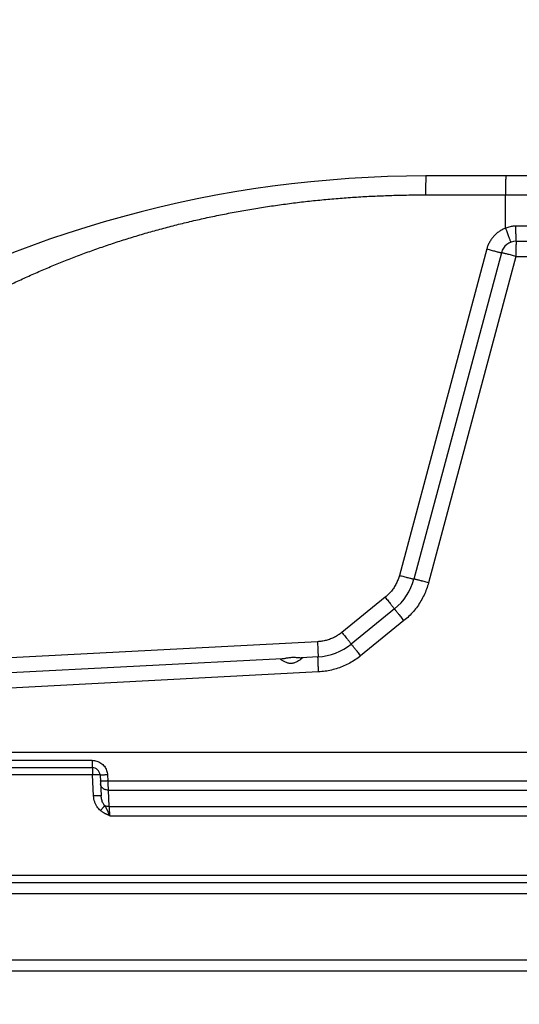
# Model space of a CAD drawing. Extents: x 0 to 594, y 0 to 420.
# Tile 25 of 64: x 257 to 283, y 181 to 233. Entities that reach past the tile are written whole.
import ezdxf

# ---------------------------------------------------------------- set-up
doc = ezdxf.new("R2010")
doc.units = 0
doc.header["$LTSCALE"] = 32.67
doc.layers.get('0').update_dxf_attribs({"linetype": 'CONTINUOUS'})
doc.layers.add('DRIV_DIM', color=7, linetype='CONTINUOUS')
doc.styles.get("Standard").update_dxf_attribs({"font": 'txt', "width": 0.8})
doc.dimstyles.new('DIMSTYLE_1', dxfattribs={"dimtxt": 3.8, "dimasz": 1.8, "dimexe": 0.18, "dimexo": 0.0625, "dimgap": 0.09, "dimtad": 1, "dimdec": 3, "dimlfac": 5, "dimtxsty": 'STANDARD', "dimblk": 'OPEN', "dimblk1": 'OPEN', "dimblk2": 'OPEN', "dimcen": 0.09, "dimazin": 3, "dimtp": 0.001, "dimtm": 0.001, "dimtfac": 1, "dimtdec": 3, "dimtofl": 0, "dimtmove": 0, "dimatfit": 3, "dimtolj": 1})

# ---------------------------------------------------------------- blocks, each defined once
blk = doc.blocks.new('_OPEN')
at = {"color": 0, "linetype": 'BYBLOCK'}
for p, q in [((0, 0), (-1, 0.342)), ((-1, -0.342), (0, 0)), ((-1, 0), (0, 0))]:
    blk.add_line(p, q, dxfattribs=at)
blk = doc.blocks.new('*D31')
at = {"layer": 'DRIV_DIM', "color": 2, "linetype": 'CONTINUOUS'}
for p, q in [((248.147, 261.71), (420.585, 261.71)), ((418.585, 261.71), (418.585, 195.81)), ((418.585, 129.91), (418.585, 195.81)), ((392.248, 129.91), (420.585, 129.91))]:
    blk.add_line(p, q, dxfattribs=at)
at = {"layer": 'DRIV_DIM', "color": 2, "linetype": 'CONTINUOUS', "xscale": 1.8, "yscale": 1.8, "zscale": 1.8}
for p, rotation in [((418.585, 261.71), 90), ((418.585, 129.91), 270)]:
    blk.add_blockref('_OPEN', p, dxfattribs=dict(at, rotation=rotation))

msp = doc.modelspace()

# ---------------------------------------------------------------- linework, layer by layer
at = {"color": 7, "linetype": 'CONTINUOUS'}
for p, q in [((290.70546, 224.41009), (277.74751, 224.41009)), ((282.45034, 221.01009), (309.34137, 221.01009)), ((281.6776, 220.41715), (277.12454, 203.42491)), ((276.1147, 201.8699), (273.85745, 200.04201)), ((270.25287, 199.27935), (235.18494, 197.44152)), ((272.12646, 199.37754), (271.25259, 199.33174)), ((231.35005, 194.41009), (313.95494, 194.41009)), ((253.12709, 193.61009), (260.36792, 193.61009)), ((260.76737, 193.23102), (260.82467, 192.13771)), ((296.91053, 187.61009), (249.25373, 187.61009)), ((294.48375, 183.01009), (245.35064, 183.01009))]:
    msp.add_line(p, q, dxfattribs=at)
at = {"color": 9, "linetype": 'CONTINUOUS'}
for p, q in [((281.89544, 221.69183), (281.89584, 223.42754)), ((281.89584, 223.42754), (291.70531, 223.42754)), ((291.73378, 221.79613), (282.42028, 221.79613)), ((280.91819, 220.61024), (276.36513, 203.61798)), ((282.43678, 220.22323), (277.88394, 203.2318)), ((275.62459, 202.47766), (273.36731, 200.64975)), ((276.60484, 201.26215), (274.34756, 199.43424)), ((272.09794, 200.16249), (242.59042, 198.61606)), ((272.15502, 198.5926), (242.55834, 197.04151)), ((253.12043, 193.98916), (260.36126, 193.98916)), ((260.37457, 193.23102), (253.13375, 193.23102)), ((260.43187, 192.13771), (260.37457, 193.23102)), ((261.16016, 193.23102), (261.17671, 192.91537)), ((261.17671, 192.91537), (284.30498, 192.91537)), ((261.18802, 192.44217), (261.2334, 191.57638)), ((261.18802, 192.44217), (284.29977, 192.44217)), ((261.2334, 191.57638), (284.25439, 191.57638)), ((261.2717, 191.10315), (284.20999, 191.10315)), ((296.90387, 187.98916), (249.24707, 187.98916)), ((294.76992, 187.04149), (250.21919, 187.04149)), ((294.83598, 183.57869), (250.14205, 183.57869))]:
    msp.add_line(p, q, dxfattribs=at)
at = {"color": 7, "linetype": 'CONTINUOUS'}
for centre, radius, start, end in [((277.7475, 164.41009), 60, 89.999999, 120.5406424), ((282.45034, 220.21009), 0.8, 90.000065, 165.000353), ((274.22676, 204.20135), 3, 308.99961, 345.000354), ((271.96947, 202.37343), 3, 272.999647, 309.000383), ((260.36792, 193.21009), 0.4, 3.001425, 90.000037)]:
    msp.add_arc(centre, radius, start, end, dxfattribs=at)
at = {"color": 9, "linetype": 'CONTINUOUS'}
for points, knots in [([(277.7475, 224.41009), (277.74409, 224.41009), (277.74688, 224.38926), (277.74073, 224.36689), (277.74104, 224.31441), (277.73806, 224.24964), (277.73661, 224.1658), (277.73514, 224.08448), (277.73442, 224.03089), (277.73416, 224.01026)], [0, 0, 0, 0, 0.02554556, 0.09986623, 0.22184813, 0.3891183, 0.59836641, 0.84543648, 1, 1, 1, 1]), ([(281.91251, 224.41009), (281.9091, 224.41009), (281.91189, 224.38926), (281.90574, 224.36689), (281.90605, 224.31441), (281.90306, 224.24964), (281.90161, 224.1658), (281.90015, 224.08448), (281.89942, 224.03089), (281.89917, 224.01026)], [0, 0, 0, 0, 0.02554559, 0.09986628, 0.22184819, 0.38911836, 0.59836646, 0.84543651, 1, 1, 1, 1]), ([(277.73416, 224.01026), (277.73395, 223.99352), (277.73329, 223.93576), (277.73235, 223.83419), (277.73151, 223.70353), (277.73099, 223.56704), (277.73085, 223.47439), (277.73084, 223.42754)], [0, 0, 0, 0, 0.08616147, 0.29729149, 0.52300263, 0.75880308, 1, 1, 1, 1]), ([(281.89917, 224.01026), (281.89896, 223.99352), (281.8983, 223.93576), (281.89735, 223.83419), (281.89652, 223.70353), (281.89599, 223.56704), (281.89586, 223.47439), (281.89584, 223.42754)], [0, 0, 0, 0, 0.08616149, 0.29729151, 0.52300263, 0.75880308, 1, 1, 1, 1]), ([(242.59337, 208.84001), (242.78575, 209.0292), (243.17529, 209.4096), (243.76957, 209.98044), (244.37931, 210.55466), (245.00377, 211.12914), (245.64086, 211.70021), (246.28752, 212.264), (246.93972, 212.81596), (247.59218, 213.35107), (248.23976, 213.86506), (248.87865, 214.35528), (249.50674, 214.82077), (250.12349, 215.26191), (250.73024, 215.68049), (251.33078, 216.0797), (251.93086, 216.46365), (252.53623, 216.83626), (253.15099, 217.20019), (253.77667, 217.55614), (254.41315, 217.90386), (255.05997, 218.24292), (255.71694, 218.57307), (256.38414, 218.89418), (257.06143, 219.20602), (257.74878, 219.50842), (258.44612, 219.80117), (259.15338, 220.08409), (259.87049, 220.35697), (260.59739, 220.61963), (261.33401, 220.87187), (262.08031, 221.11351), (262.8362, 221.34434), (263.60158, 221.56417), (264.37619, 221.77274), (265.15958, 221.96979), (265.95102, 222.15499), (266.74989, 222.32811), (267.55579, 222.48898), (268.36859, 222.6375), (269.18817, 222.77358), (270.01442, 222.89711), (270.84721, 223.00802), (271.68646, 223.1062), (272.53206, 223.19157), (273.3839, 223.26403), (274.24191, 223.32351), (275.10606, 223.36991), (275.97616, 223.40315), (276.85177, 223.42312), (277.43731, 223.42754), (277.73084, 223.42754)], [0, 0, 0, 0, 0.02067403, 0.04171707, 0.06313731, 0.08484824, 0.10672917, 0.12869039, 0.15058078, 0.17219289, 0.19334266, 0.2139256, 0.23389257, 0.25324093, 0.27202262, 0.29036947, 0.30849158, 0.32660411, 0.34483328, 0.36322731, 0.38175688, 0.40040086, 0.41918087, 0.43809066, 0.45713225, 0.47630966, 0.49562452, 0.51507812, 0.53467278, 0.55441121, 0.57429559, 0.59432835, 0.61451281, 0.63485054, 0.65534039, 0.6759757, 0.69674124, 0.71761662, 0.73860409, 0.75970562, 0.7809229, 0.80225825, 0.82371421, 0.8452933, 0.86699805, 0.88883143, 0.91079541, 0.93289513, 0.95513622, 0.97750944, 1, 1, 1, 1]), ([(277.73084, 223.42754), (278.18764, 223.42754), (279.1072, 223.42754), (280.49553, 223.42754), (281.42707, 223.42754), (281.89584, 223.42754)], [0, 0, 0, 0, 0.3290262, 0.66234733, 1, 1, 1, 1]), ([(281.89544, 221.69183), (281.83692, 221.6696), (281.72199, 221.61803), (281.55957, 221.52074), (281.40912, 221.40444), (281.27325, 221.27084), (281.15422, 221.1221), (281.05394, 220.96073), (280.97386, 220.78965), (280.93432, 220.67046), (280.91819, 220.61024)], [0, 0, 0, 0, 0.12416165, 0.24915644, 0.37466862, 0.50042423, 0.62618463, 0.75161478, 0.87634075, 1, 1, 1, 1]), ([(281.89534, 221.69179), (281.90991, 221.65341), (281.9386, 221.57769), (281.98055, 221.46652), (282.02011, 221.36109), (282.05647, 221.26385), (282.08835, 221.17738), (282.11623, 221.10299), (282.13597, 221.04459), (282.15588, 220.99823), (282.15721, 220.97624), (282.16918, 220.95906), (282.16617, 220.95792)], [0, 0, 0, 0, 0.15740921, 0.3105075, 0.45563123, 0.58930764, 0.70833808, 0.80987464, 0.8914886, 0.95122936, 0.98767444, 1, 1, 1, 1]), ([(282.42028, 221.79613), (282.39127, 221.79613), (282.32997, 221.79417), (282.23337, 221.78456), (282.12762, 221.76601), (282.01314, 221.73614), (281.93539, 221.70826), (281.89544, 221.69182)], [0, 0, 0, 0, 0.16163159, 0.34148458, 0.54053445, 0.75928114, 1, 1, 1, 1]), ([(282.42028, 221.79613), (282.42031, 221.75493), (282.4206, 221.67365), (282.42173, 221.55434), (282.42353, 221.44121), (282.42594, 221.33689), (282.42896, 221.24418), (282.43229, 221.16444), (282.43639, 221.10202), (282.43968, 221.05226), (282.44481, 221.02911), (282.44677, 221.01009), (282.45034, 221.01009)], [0, 0, 0, 0, 0.15683782, 0.30947833, 0.45425186, 0.58767917, 0.70655628, 0.80803336, 0.88968771, 0.94959453, 0.98642562, 1, 1, 1, 1]), ([(282.45034, 221.01009), (282.44759, 221.01009), (282.4494, 220.99346), (282.44461, 220.97542), (282.44458, 220.93341), (282.44217, 220.88147), (282.44092, 220.81429), (282.4395, 220.73576), (282.43867, 220.66629), (282.43825, 220.62328), (282.43813, 220.6102)], [0, 0, 0, 0, 0.02060279, 0.08021488, 0.17800902, 0.31207822, 0.4797594, 0.67770695, 0.9019676, 1, 1, 1, 1]), ([(280.91819, 220.61024), (280.95789, 220.59961), (281.03623, 220.57872), (281.15126, 220.54829), (281.26036, 220.5197), (281.361, 220.49352), (281.45048, 220.47073), (281.52754, 220.45081), (281.58782, 220.43721), (281.63617, 220.42272), (281.65827, 220.42335), (281.67676, 220.41402), (281.6776, 220.41715)], [0, 0, 0, 0, 0.15731762, 0.31035844, 0.45545279, 0.58912174, 0.70816057, 0.80971585, 0.89135437, 0.95112291, 0.98760108, 1, 1, 1, 1]), ([(282.43813, 220.6102), (282.43795, 220.59044), (282.43751, 220.53559), (282.43701, 220.44407), (282.43674, 220.33483), (282.43674, 220.26069), (282.4368, 220.22321)], [0, 0, 0, 0, 0.15317489, 0.42527707, 0.70944813, 1, 1, 1, 1]), ([(282.06594, 220.32121), (282.04072, 220.32778), (281.98539, 220.34213), (281.90449, 220.36273), (281.82743, 220.38266), (281.76715, 220.39625), (281.7188, 220.41075), (281.6967, 220.41012), (281.67821, 220.41945), (281.67737, 220.41632)], [0, 0, 0, 0, 0.19528818, 0.42842805, 0.62732593, 0.78721635, 0.90427392, 0.9757168, 1, 1, 1, 1]), ([(282.43678, 220.22323), (282.39708, 220.23385), (282.31874, 220.25474), (282.20371, 220.28517), (282.12838, 220.30492), (282.0917, 220.31449)], [0, 0, 0, 0, 0.34540941, 0.68142845, 1, 1, 1, 1]), ([(282.43678, 220.22323), (282.74185, 220.22382), (283.38334, 220.22619), (284.39536, 220.23299), (285.5071, 220.24336), (286.72181, 220.25692), (288.04977, 220.2729), (289.50867, 220.28983), (291.0884, 220.3048), (292.71375, 220.31327), (294.27531, 220.31157), (295.70787, 220.29915), (297.01483, 220.27699), (298.23174, 220.24555), (299.38145, 220.20499), (300.47633, 220.15546), (301.52615, 220.09705), (302.21168, 220.05147), (302.54833, 220.02716)], [0, 0, 0, 0, 0.04549102, 0.0956579, 0.15091378, 0.21127794, 0.27680316, 0.3489515, 0.4288395, 0.51238008, 0.59132184, 0.6616934, 0.72600635, 0.78623799, 0.8432146, 0.89755208, 0.94966848, 1, 1, 1, 1]), ([(276.36513, 203.61798), (276.34526, 203.54385), (276.29773, 203.39753), (276.20389, 203.18679), (276.08853, 202.98697), (275.95291, 202.80031), (275.79856, 202.62889), (275.68423, 202.52596), (275.62459, 202.47766)], [0, 0, 0, 0, 0.16663799, 0.33332687, 0.50001503, 0.66669955, 0.83338126, 1, 1, 1, 1]), ([(276.36513, 203.61798), (276.40483, 203.60736), (276.48317, 203.58647), (276.5982, 203.55603), (276.7073, 203.52744), (276.80794, 203.50126), (276.89742, 203.47847), (276.97447, 203.45855), (277.03476, 203.44496), (277.08311, 203.43046), (277.10521, 203.43109), (277.1237, 203.42176), (277.12453, 203.42489)], [0, 0, 0, 0, 0.15731758, 0.31035837, 0.45545272, 0.58912167, 0.7081605, 0.80971579, 0.89135434, 0.95112289, 0.98760107, 1, 1, 1, 1]), ([(277.88394, 203.2318), (277.85464, 203.12245), (277.78609, 202.90581), (277.65444, 202.59101), (277.49468, 202.28855), (277.30825, 202.00146), (277.09691, 201.73248), (276.86286, 201.48415), (276.69282, 201.3334), (276.60484, 201.26215)], [0, 0, 0, 0, 0.14228555, 0.28515103, 0.42834099, 0.5716368, 0.7148304, 0.85770592, 1, 1, 1, 1]), ([(277.51309, 203.32978), (277.48788, 203.33635), (277.43255, 203.3507), (277.35165, 203.3713), (277.27459, 203.39122), (277.21431, 203.40482), (277.16596, 203.41932), (277.14386, 203.41869), (277.12537, 203.42802), (277.12453, 203.42489)], [0, 0, 0, 0, 0.1952727, 0.4284167, 0.62731822, 0.78721167, 0.90427159, 0.97571605, 1, 1, 1, 1]), ([(277.88394, 203.2318), (277.84424, 203.24242), (277.7659, 203.26331), (277.65087, 203.29374), (277.57554, 203.31348), (277.53886, 203.32306)], [0, 0, 0, 0, 0.34540931, 0.68142836, 1, 1, 1, 1]), ([(275.62459, 202.47766), (275.65039, 202.4458), (275.70126, 202.38296), (275.77588, 202.29072), (275.84653, 202.20329), (275.9117, 202.12273), (275.96928, 202.05102), (276.01953, 201.98969), (276.05673, 201.94077), (276.0913, 201.90396), (276.09881, 201.88324), (276.11719, 201.87191), (276.11472, 201.86991)], [0, 0, 0, 0, 0.15751386, 0.31067849, 0.45583684, 0.58952308, 0.70854527, 0.8100616, 0.89164828, 0.95135742, 0.9877637, 1, 1, 1, 1]), ([(276.36538, 201.55819), (276.34871, 201.57881), (276.31257, 201.62353), (276.26015, 201.68879), (276.20991, 201.75013), (276.17271, 201.79905), (276.13813, 201.83586), (276.13062, 201.85658), (276.11224, 201.8679), (276.11472, 201.86991)], [0, 0, 0, 0, 0.19880842, 0.43112251, 0.62926771, 0.78851311, 0.90505672, 0.9761165, 1, 1, 1, 1]), ([(276.60484, 201.26215), (276.57905, 201.29401), (276.52818, 201.35686), (276.45356, 201.44909), (276.40477, 201.50947), (276.38101, 201.53886)], [0, 0, 0, 0, 0.34554878, 0.68155633, 1, 1, 1, 1]), ([(273.36731, 200.64975), (273.30767, 200.60146), (273.18322, 200.51103), (272.98346, 200.39569), (272.77268, 200.30184), (272.55324, 200.23054), (272.32759, 200.18258), (272.17458, 200.1665), (272.09794, 200.16249)], [0, 0, 0, 0, 0.16661683, 0.33329718, 0.49998134, 0.66667001, 0.83336012, 1, 1, 1, 1]), ([(273.36731, 200.64975), (273.3931, 200.61789), (273.44397, 200.55504), (273.51859, 200.46281), (273.58925, 200.37538), (273.65441, 200.29481), (273.712, 200.22311), (273.76224, 200.16177), (273.79944, 200.11285), (273.83402, 200.07604), (273.84153, 200.05533), (273.85991, 200.044), (273.85743, 200.04199)], [0, 0, 0, 0, 0.1575138, 0.31067838, 0.45583672, 0.58952295, 0.70854516, 0.81006151, 0.89164822, 0.95135739, 0.98776369, 1, 1, 1, 1]), ([(272.09794, 200.16249), (272.10008, 200.12137), (272.10421, 200.04025), (272.10998, 199.92116), (272.11513, 199.80825), (272.11962, 199.7041), (272.12308, 199.61158), (272.12622, 199.53185), (272.1268, 199.46983), (272.13029, 199.41943), (272.12531, 199.39773), (272.12975, 199.37771), (272.12648, 199.37754)], [0, 0, 0, 0, 0.15718946, 0.31015074, 0.45520554, 0.58886595, 0.70791846, 0.80950162, 0.89117565, 0.95098327, 0.98750625, 1, 1, 1, 1]), ([(274.10809, 199.73027), (274.09142, 199.7509), (274.05528, 199.79562), (274.00287, 199.86088), (273.95263, 199.92222), (273.91542, 199.97113), (273.88085, 200.00795), (273.87334, 200.02866), (273.85496, 200.03999), (273.85743, 200.04199)], [0, 0, 0, 0, 0.19880856, 0.43112265, 0.62926783, 0.78851319, 0.90505676, 0.97611652, 1, 1, 1, 1]), ([(274.34756, 199.43424), (274.25958, 199.363), (274.07677, 199.22802), (273.78522, 199.05072), (273.47818, 198.89992), (273.1586, 198.77725), (272.82953, 198.68387), (272.49423, 198.62054), (272.26807, 198.59853), (272.15502, 198.5926)], [0, 0, 0, 0, 0.14229073, 0.28516379, 0.42835621, 0.57165204, 0.71484317, 0.85771099, 1, 1, 1, 1]), ([(274.34756, 199.43424), (274.32176, 199.4661), (274.27089, 199.52895), (274.19627, 199.62118), (274.14748, 199.68156), (274.12372, 199.71094)], [0, 0, 0, 0, 0.34554883, 0.68155638, 1, 1, 1, 1]), ([(272.13652, 198.97763), (272.1354, 199.00335), (272.133, 199.06023), (272.12988, 199.1435), (272.12674, 199.22324), (272.12616, 199.28525), (272.12267, 199.33566), (272.12765, 199.35735), (272.12321, 199.37737), (272.12648, 199.37754)], [0, 0, 0, 0, 0.1929129, 0.42662194, 0.62603735, 0.78636961, 0.90377647, 0.97547382, 1, 1, 1, 1]), ([(272.15502, 198.5926), (272.15287, 198.63371), (272.14875, 198.71484), (272.14298, 198.83392), (272.13942, 198.91188), (272.13774, 198.94984)], [0, 0, 0, 0, 0.34531535, 0.68134218, 1, 1, 1, 1]), ([(260.36126, 193.98916), (260.36128, 193.96416), (260.36141, 193.91533), (260.36178, 193.84459), (260.36249, 193.78), (260.36298, 193.72308), (260.36476, 193.67812), (260.3638, 193.64098), (260.36843, 193.6252), (260.36549, 193.61009), (260.36792, 193.61009)], [0, 0, 0, 0, 0.19772766, 0.38637301, 0.55916278, 0.70989397, 0.8331576, 0.92453559, 0.98077045, 1, 1, 1, 1]), ([(260.36126, 193.98916), (260.40097, 193.98916), (260.48109, 193.98318), (260.59929, 193.95616), (260.71301, 193.91116), (260.81865, 193.84928), (260.91335, 193.77236), (260.9953, 193.68205), (261.06286, 193.58001), (261.11418, 193.46864), (261.14777, 193.35139), (261.15807, 193.27101), (261.16016, 193.23102)], [0, 0, 0, 0, 0.09815409, 0.19776508, 0.29864364, 0.399282, 0.49923577, 0.59908265, 0.69959515, 0.80057425, 0.90101079, 1, 1, 1, 1]), ([(260.36792, 193.61009), (260.37033, 193.61009), (260.36741, 193.59502), (260.37203, 193.57927), (260.37107, 193.54214), (260.37285, 193.49719), (260.37334, 193.44026), (260.37405, 193.37564), (260.37443, 193.30488), (260.37455, 193.25603), (260.37457, 193.23102)], [0, 0, 0, 0, 0.01913075, 0.07528828, 0.16661257, 0.28986994, 0.44062469, 0.6134682, 0.80218755, 1, 1, 1, 1]), ([(260.76737, 193.23102), (260.76722, 193.23383), (260.75262, 193.23521), (260.73433, 193.23813), (260.69634, 193.23903), (260.64913, 193.23964), (260.59014, 193.23895), (260.52325, 193.23732), (260.45039, 193.23467), (260.4002, 193.23234), (260.37457, 193.23102)], [0, 0, 0, 0, 0.02141935, 0.07854916, 0.17055409, 0.29423404, 0.44501539, 0.61729067, 0.80462164, 1, 1, 1, 1]), ([(261.16016, 193.23102), (261.13455, 193.22971), (261.08438, 193.22738), (261.01155, 193.22473), (260.94468, 193.2231), (260.88571, 193.22241), (260.83849, 193.22302), (260.80048, 193.22391), (260.78217, 193.22684), (260.76752, 193.2282), (260.76737, 193.23102)], [0, 0, 0, 0, 0.19528519, 0.38253398, 0.5547491, 0.70550365, 0.82919054, 0.92125649, 0.9784712, 1, 1, 1, 1]), ([(261.17671, 192.91537), (261.1511, 192.91405), (261.10093, 192.91172), (261.0281, 192.90907), (260.96123, 192.90745), (260.90225, 192.90676), (260.85503, 192.90736), (260.81702, 192.90825), (260.79871, 192.91119), (260.78406, 192.91254), (260.78391, 192.91537)], [0, 0, 0, 0, 0.19528558, 0.38253464, 0.55474987, 0.70550437, 0.82919108, 0.92125679, 0.97847129, 1, 1, 1, 1]), ([(261.18802, 192.44217), (261.16285, 192.44197), (261.1127, 192.44556), (261.04007, 192.46281), (260.97274, 192.49132), (260.91313, 192.53014), (260.86337, 192.57795), (260.82531, 192.63314), (260.80043, 192.69371), (260.79329, 192.73639), (260.79218, 192.75763)], [0, 0, 0, 0, 0.13554308, 0.26931308, 0.40013994, 0.52720866, 0.65019108, 0.76933663, 0.88548986, 1, 1, 1, 1]), ([(261.17671, 192.91537), (261.17727, 192.88412), (261.17843, 192.82264), (261.1803, 192.73273), (261.18222, 192.64813), (261.18415, 192.57096), (261.18604, 192.50313), (261.18736, 192.46125), (261.18802, 192.44217)], [0, 0, 0, 0, 0.19808754, 0.38969202, 0.56996121, 0.73441833, 0.87897946, 1, 1, 1, 1]), ([(260.82467, 192.13771), (260.82452, 192.14054), (260.80987, 192.14189), (260.79155, 192.14483), (260.75355, 192.14572), (260.70633, 192.14632), (260.64735, 192.14563), (260.58048, 192.144), (260.50765, 192.14136), (260.45748, 192.13903), (260.43187, 192.13771)], [0, 0, 0, 0, 0.0215288, 0.07874351, 0.17080946, 0.29449635, 0.4452509, 0.61746602, 0.80471481, 1, 1, 1, 1]), ([(260.7954, 191.36973), (260.76291, 191.39608), (260.69981, 191.45577), (260.61652, 191.56124), (260.54465, 191.68452), (260.48736, 191.8238), (260.44758, 191.97642), (260.43473, 192.08319), (260.43187, 192.13771)], [0, 0, 0, 0, 0.14363065, 0.29701863, 0.45998963, 0.63204467, 0.81253259, 1, 1, 1, 1]), ([(261.01288, 191.63078), (260.99607, 191.6486), (260.96354, 191.68896), (260.92121, 191.75869), (260.88446, 191.83998), (260.85483, 191.93163), (260.8338, 192.03193), (260.82655, 192.10186), (260.82467, 192.13771)], [0, 0, 0, 0, 0.13335218, 0.28112545, 0.44301023, 0.61798902, 0.80453636, 1, 1, 1, 1]), ([(261.01287, 191.63079), (261.00481, 191.62164), (260.98662, 191.60061), (260.95665, 191.56527), (260.92134, 191.52308), (260.88181, 191.47538), (260.83933, 191.42367), (260.81022, 191.38798), (260.7954, 191.36973)], [0, 0, 0, 0, 0.10765762, 0.24548602, 0.40912566, 0.59339463, 0.79245524, 1, 1, 1, 1]), ([(261.2717, 191.10315), (261.26312, 191.10687), (261.24629, 191.11434), (261.22113, 191.1255), (261.19592, 191.13679), (261.16986, 191.14863), (261.14216, 191.16143), (261.11204, 191.17572), (261.0787, 191.19202), (261.04171, 191.21085), (261.00083, 191.23276), (260.9559, 191.2584), (260.90648, 191.28887), (260.85194, 191.3258), (260.81476, 191.35404), (260.7954, 191.36973)], [0, 0, 0, 0, 0.05120892, 0.10088684, 0.15083396, 0.20254172, 0.2577053, 0.31800311, 0.38520344, 0.46103403, 0.54538575, 0.63929387, 0.74440437, 0.8634353, 1, 1, 1, 1]), ([(261.27168, 191.10317), (261.26688, 191.11534), (261.25739, 191.13926), (261.24335, 191.17482), (261.2292, 191.2099), (261.21468, 191.24537), (261.19933, 191.282), (261.18269, 191.32041), (261.16449, 191.36103), (261.14438, 191.4036), (261.1224, 191.44765), (261.0984, 191.49249), (261.07228, 191.53799), (261.04369, 191.58424), (261.02338, 191.6151), (261.01287, 191.63078)], [0, 0, 0, 0, 0.06663466, 0.13105864, 0.1946774, 0.25926805, 0.3262579, 0.39695508, 0.47242852, 0.55293218, 0.63672663, 0.72311261, 0.81190805, 0.90383806, 1, 1, 1, 1]), ([(261.2334, 191.57637), (261.21393, 191.57622), (261.17509, 191.5783), (261.11805, 191.58856), (261.06351, 191.60573), (261.02921, 191.62173), (261.01288, 191.63078)], [0, 0, 0, 0, 0.25453978, 0.50694228, 0.75579502, 1, 1, 1, 1]), ([(261.2334, 191.57638), (261.23452, 191.56041), (261.23705, 191.52557), (261.24133, 191.46931), (261.24636, 191.40549), (261.25204, 191.33541), (261.25824, 191.26057), (261.26483, 191.18261), (261.26937, 191.12979), (261.27168, 191.10315)], [0, 0, 0, 0, 0.1011507, 0.22072587, 0.3564977, 0.50565505, 0.66500626, 0.83100558, 1, 1, 1, 1])]:
    msp.add_open_spline(points, degree=3, knots=knots, dxfattribs=at)
for points in [[(282.0917, 220.31449), (282.08311, 220.31673), (282.07452, 220.31897), (282.06594, 220.32121)], [(277.53886, 203.32306), (277.53027, 203.3253), (277.52168, 203.32754), (277.51309, 203.32978)], [(276.38101, 201.53886), (276.3758, 201.5453), (276.37059, 201.55174), (276.36538, 201.55819)], [(274.12372, 199.71094), (274.11851, 199.71739), (274.1133, 199.72383), (274.10809, 199.73027)], [(272.13774, 198.94984), (272.13733, 198.9591), (272.13692, 198.96837), (272.13652, 198.97763)]]:
    msp.add_open_spline(points, degree=3, dxfattribs=at)
at = {"color": 7, "linetype": 'CONTINUOUS'}
for points, knots in [([(271.28546, 199.28911), (271.26904, 199.27604), (271.23179, 199.24896), (271.17055, 199.20486), (271.09943, 199.15818), (271.022, 199.11317), (270.94208, 199.07491), (270.86235, 199.0466), (270.78379, 199.02972), (270.70592, 199.02462), (270.62841, 199.0312), (270.55094, 199.04881), (270.4742, 199.07601), (270.39958, 199.11048), (270.3299, 199.14885), (270.26735, 199.18708), (270.21728, 199.22174), (270.1775, 199.24742), (270.16039, 199.26511), (270.1475, 199.27109), (270.1475, 199.27369)], [0, 0, 0, 0, 0.04926024, 0.10944467, 0.1781791, 0.25043903, 0.3210545, 0.3874253, 0.45005881, 0.51044627, 0.57128092, 0.63335178, 0.69779507, 0.76347659, 0.82747135, 0.88599291, 0.93615856, 0.9731843, 0.99384785, 1, 1, 1, 1]), ([(270.25287, 199.27935), (270.27066, 199.28028), (270.31013, 199.28503), (270.37407, 199.29645), (270.44752, 199.31095), (270.52859, 199.3261), (270.616, 199.33971), (270.70794, 199.34974), (270.80166, 199.35478), (270.89329, 199.35458), (270.98027, 199.35024), (271.06083, 199.34352), (271.13357, 199.33655), (271.19658, 199.3316), (271.23525, 199.33084), (271.25259, 199.33174)], [0, 0, 0, 0, 0.05313807, 0.11831488, 0.19363878, 0.27634659, 0.36421517, 0.45731452, 0.55196777, 0.64390222, 0.73038042, 0.8115233, 0.88493229, 0.9482136, 1, 1, 1, 1]), ([(271.34749, 199.33672), (271.34495, 199.33659), (271.33731, 199.32656), (271.31559, 199.31403), (271.29733, 199.29855), (271.28546, 199.28911)], [0, 0, 0, 0, 0.09752343, 0.42251633, 1, 1, 1, 1])]:
    msp.add_open_spline(points, degree=3, knots=knots, dxfattribs=at)

# ---------------------------------------------------------------- dimensions: what is measured, and where the dimension line sits
at = {"layer": 'DRIV_DIM', "color": 2, "linetype": 'CONTINUOUS'}
dim = msp.add_linear_dim(base=(418.58511, 261.71009), p1=(392.2475, 129.91009), p2=(248.14747, 261.71009), angle=90, dimstyle='DIMSTYLE_1', dxfattribs=at)
dim.commit()
dim.dimension.update_dxf_attribs({"geometry": '*D31', "text_midpoint": (417.63511, 192.35892), "dimtype": 160})

doc.saveas('drawing.dxf')
